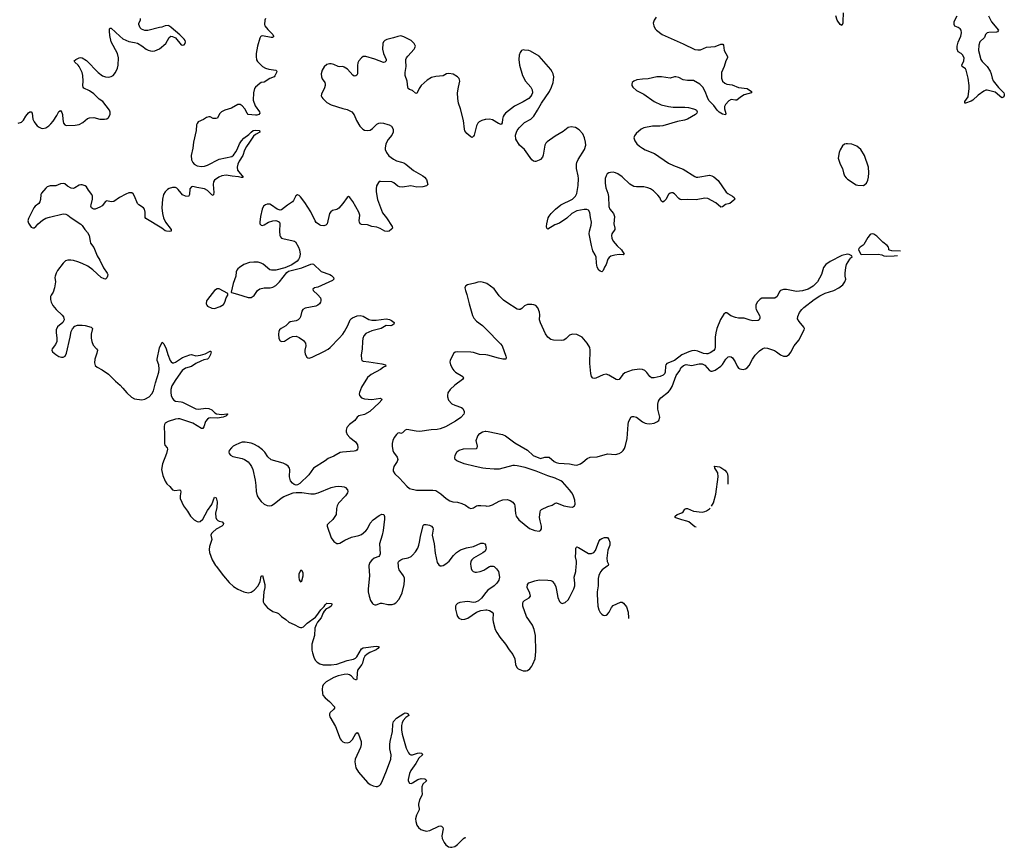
# Model space of a CAD drawing. Header units: inches. Extents: x 1835039 to 2027607, y 642849 to 774141.
# Tile 75 of 113: x 2003590 to 2017124, y 646136 to 657516. Entities that reach past the tile are written whole.
import ezdxf

# ---------------------------------------------------------------- set-up
doc = ezdxf.new("R2010")
doc.units = ezdxf.units.IN
doc.header["$MEASUREMENT"] = 0
for name, color, linetype in [('C0604', 7, 'Continuous'), ('C0605', 7, 'Continuous'), ('C0614', 7, 'Continuous'), ('C0615', 7, 'Continuous')]:
    doc.layers.add(name, color=color, linetype=linetype)

msp = doc.modelspace()

# ---------------------------------------------------------------- linework, layer by layer
at = {"layer": 'C0604', "color": 6}
for points, elevation in [([(2006291, 650000), (2006390, 649870), (2006470, 649778), (2006530, 649724), (2006590, 649685), (2006670, 649647), (2006730, 649635), (2006770, 649644), (2006813, 649670), (2006868, 649730), (2006896, 649790), (2006910, 649864), (2006930, 649875), (2006961, 649750), (2006960, 649710), (2006946, 649650), (2006937, 649530), (2006938, 649510), (2006950, 649485), (2006996, 649430), (2007022, 649410), (2007070, 649380), (2007130, 649360), (2007146, 649350), (2007190, 649311), (2007248, 649270), (2007292, 649232), (2007361, 649201), (2007430, 649163), (2007450, 649157), (2007470, 649159), (2007490, 649169), (2007544, 649216), (2007658, 649302), (2007677, 649323), (2007730, 649402), (2007775, 649445), (2007790, 649471), (2007810, 649493), (2007870, 649490), (2007882, 649482), (2007883, 649470), (2007870, 649450), (2007841, 649430), (2007805, 649415), (2007775, 649385), (2007760, 649360), (2007734, 649290), (2007683, 649230), (2007665, 649195), (2007647, 649150), (2007644, 649050), (2007608, 648930), (2007607, 648847), (2007613, 648810), (2007632, 648750), (2007651, 648711), (2007680, 648680), (2007717, 648657), (2007764, 648644), (2007870, 648643), (2007950, 648656), (2008090, 648704), (2008177, 648723), (2008204, 648736), (2008223, 648757), (2008290, 648866), (2008310, 648881), (2008490, 648900), (2008519, 648899), (2008532, 648892), (2008514, 648870), (2008490, 648853), (2008403, 648817), (2008366, 648794), (2008336, 648764), (2008318, 648730), (2008303, 648670), (2008294, 648650), (2008235, 648570), (2008227, 648530), (2008226, 648454), (2008219, 648441), (2008210, 648437), (2008190, 648447), (2008150, 648489), (2008126, 648506), (2008090, 648515), (2008050, 648513), (2007966, 648494), (2007910, 648473), (2007804, 648410), (2007762, 648370), (2007753, 648347), (2007748, 648310), (2007751, 648251), (2007759, 648230), (2007789, 648190), (2007850, 648139), (2007916, 648070), (2007916, 648050), (2007905, 648030), (2007860, 647990), (2007849, 647971), (2007849, 647950), (2007855, 647930), (2007930, 647797), (2007997, 647630), (2008009, 647609), (2008030, 647588), (2008056, 647576), (2008090, 647571), (2008130, 647584), (2008163, 647617), (2008210, 647701), (2008230, 647713), (2008249, 647690), (2008284, 647590), (2008286, 647550), (2008276, 647510), (2008203, 647350), (2008199, 647310), (2008209, 647230), (2008246, 647170), (2008370, 647026), (2008410, 646999), (2008450, 646982), (2008490, 646972), (2008510, 646974), (2008534, 646986), (2008550, 647000), (2008570, 647032), (2008633, 647187), (2008691, 647350), (2008695, 647410), (2008680, 647490), (2008677, 647550), (2008682, 647590), (2008715, 647730), (2008720, 647830), (2008730, 647864), (2008770, 647910), (2008870, 647976), (2008890, 647983), (2008910, 647980), (2008931, 647970), (2008940, 647950), (2008897, 647923), (2008861, 647879), (2008846, 647850), (2008839, 647810), (2008840, 647750), (2008847, 647690), (2008901, 647501), (2008936, 647436), (2008950, 647419), (2008967, 647410), (2008990, 647409), (2009057, 647430), (2009090, 647435), (2009117, 647430), (2009126, 647410), (2009079, 647361), (2009035, 647290), (2008966, 647194), (2008948, 647150), (2008938, 647110), (2008930, 647070), (2008931, 647050), (2008950, 647019), (2008970, 647012), (2008990, 647021), (2009063, 647070), (2009110, 647083), (2009158, 647078), (2009173, 647070), (2009184, 647050), (2009134, 647006), (2009119, 646970), (2009116, 646910), (2009121, 646870), (2009117, 646850), (2009085, 646790), (2009070, 646730), (2009071, 646710), (2009083, 646670), (2009081, 646650), (2009044, 646576), (2009032, 646530), (2009036, 646490), (2009050, 646441), (2009071, 646410), (2009103, 646383), (2009130, 646370), (2009179, 646359), (2009230, 646367), (2009350, 646426), (2009370, 646433), (2009390, 646428), (2009406, 646410), (2009411, 646390), (2009394, 646294), (2009399, 646259), (2009409, 646229), (2009423, 646203), (2009450, 646171), (2009485, 646145), (2009510, 646136), (2009530, 646137), (2009570, 646148), (2009610, 646174), (2009690, 646256), (2009710, 646269), (2009720, 646265)], 200), ([(2008391, 650000), (2008400, 649870), (2008381, 649690), (2008381, 649650), (2008393, 649590), (2008412, 649532), (2008438, 649490), (2008450, 649479), (2008470, 649470), (2008490, 649469), (2008550, 649491), (2008571, 649491), (2008650, 649474), (2008710, 649474), (2008737, 649483), (2008762, 649498), (2008808, 649550), (2008846, 649634), (2008877, 649750), (2008882, 649810), (2008878, 649838), (2008866, 649870), (2008807, 649950), (2008797, 649990), (2008796, 650000)], 300), ([(2009791, 650000), (2009797, 649970), (2009807, 649947), (2009824, 649930), (2009850, 649920), (2009870, 649920), (2009920, 649930), (2009972, 649948), (2010000, 649965)], 300), ([(2010000, 649638), (2009940, 649560), (2009896, 649524), (2009854, 649506), (2009830, 649502), (2009750, 649514), (2009710, 649513), (2009639, 649501), (2009607, 649490), (2009588, 649470), (2009582, 649450), (2009583, 649410), (2009597, 649337), (2009608, 649308), (2009628, 649288), (2009670, 649270), (2009710, 649275), (2009750, 649289), (2009870, 649368), (2009927, 649393), (2010000, 649401)], 300)]:
    msp.add_lwpolyline(points, dxfattribs=dict(at, elevation=elevation))
at = {"layer": 'C0604', "color": 6, "elevation": 300}
msp.add_lwpolyline([(2007470, 649942), (2007450, 649942), (2007428, 649890), (2007426, 649850), (2007430, 649814), (2007450, 649785), (2007470, 649798), (2007489, 649870), (2007486, 649910)], close=True, dxfattribs=at)
at = {"layer": 'C0605', "color": 6}
for points, elevation in [([(2003570, 656092), (2003613, 656107), (2003644, 656136), (2003674, 656190), (2003710, 656237), (2003730, 656251), (2003749, 656249), (2003761, 656230), (2003771, 656150), (2003788, 656110), (2003810, 656078), (2003830, 656054), (2003856, 656036), (2003884, 656024), (2003910, 656021), (2003950, 656031), (2003990, 656057), (2004017, 656083), (2004050, 656121), (2004103, 656197), (2004130, 656255), (2004150, 656269), (2004170, 656240), (2004179, 656210), (2004182, 656142), (2004193, 656093), (2004209, 656069), (2004230, 656063), (2004353, 656067), (2004410, 656076), (2004460, 656100), (2004524, 656155), (2004550, 656168), (2004609, 656169), (2004690, 656148), (2004754, 656146), (2004790, 656153), (2004810, 656171), (2004833, 656210), (2004834, 656246), (2004825, 656270), (2004731, 656390), (2004684, 656424), (2004610, 656497), (2004550, 656539), (2004470, 656573), (2004461, 656590), (2004458, 656610), (2004464, 656670), (2004458, 656750), (2004448, 656790), (2004410, 656870), (2004392, 656892), (2004348, 656930), (2004340, 656950), (2004360, 656970), (2004410, 656992), (2004430, 656996), (2004450, 656990), (2004510, 656953), (2004669, 656789), (2004730, 656745), (2004770, 656729), (2004810, 656725), (2004847, 656733), (2004876, 656750), (2004908, 656790), (2004933, 656850), (2004943, 656890), (2004948, 656990), (2004935, 657050), (2004847, 657210), (2004830, 657297), (2004823, 657357), (2004825, 657390), (2004830, 657398), (2004850, 657397), (2004968, 657288), (2005010, 657254), (2005050, 657232), (2005090, 657216), (2005170, 657204), (2005210, 657192), (2005270, 657156), (2005330, 657109), (2005356, 657096), (2005390, 657087), (2005416, 657084), (2005450, 657088), (2005510, 657117), (2005600, 657190), (2005644, 657270), (2005670, 657288), (2005690, 657286), (2005730, 657265), (2005810, 657170), (2005830, 657166), (2005850, 657170), (2005867, 657190), (2005870, 657210), (2005863, 657230), (2005850, 657248), (2005790, 657307), (2005674, 657410), (2005650, 657428), (2005630, 657435), (2005590, 657433), (2005546, 657414), (2005510, 657410), (2005350, 657368), (2005310, 657368), (2005264, 657384), (2005245, 657405), (2005228, 657450), (2005227, 657470), (2005249, 657510), (2005250, 657530)], 200), ([(2006970, 657533), (2006959, 657510), (2006955, 657450), (2006961, 657430), (2006999, 657379), (2007070, 657310), (2007081, 657290), (2007078, 657282), (2007067, 657273), (2007047, 657273), (2006930, 657292), (2006911, 657289), (2006900, 657280), (2006890, 657262), (2006860, 657150), (2006840, 657050), (2006840, 657010), (2006846, 656966), (2006860, 656940), (2006890, 656907), (2006930, 656873), (2006970, 656849), (2007015, 656835), (2007110, 656822), (2007124, 656810), (2007119, 656790), (2007098, 656743), (2007088, 656730), (2007030, 656707), (2006950, 656658), (2006910, 656650), (2006890, 656640), (2006832, 656590), (2006820, 656570), (2006804, 656510), (2006798, 656410), (2006825, 656330), (2006885, 656250), (2006893, 656230), (2006876, 656210), (2006850, 656202), (2006830, 656202), (2006730, 656214), (2006716, 656230), (2006684, 656290), (2006650, 656332), (2006621, 656350), (2006590, 656351), (2006501, 656299), (2006410, 656270), (2006365, 656250), (2006337, 656223), (2006310, 656163), (2006290, 656158), (2006250, 656159), (2006210, 656181), (2006190, 656182), (2006159, 656170), (2006117, 656143), (2006044, 656110), (2006029, 656090), (2006022, 656070), (2006015, 655990), (2005981, 655830), (2005970, 655750), (2005946, 655650), (2005954, 655590), (2005972, 655552), (2005989, 655530), (2006030, 655504), (2006090, 655496), (2006130, 655502), (2006170, 655517), (2006330, 655599), (2006505, 655635), (2006528, 655652), (2006561, 655699), (2006580, 655730), (2006610, 655811), (2006637, 655850), (2006670, 655885), (2006741, 655939), (2006771, 655970), (2006801, 655990), (2006830, 655996), (2006888, 655990), (2006890, 655970), (2006830, 655939), (2006805, 655915), (2006751, 655830), (2006706, 655774), (2006680, 655720), (2006658, 655650), (2006606, 655570), (2006587, 655530), (2006579, 655490), (2006585, 655445), (2006663, 655350), (2006655, 655345), (2006634, 655346), (2006596, 655356), (2006510, 655363), (2006430, 655378), (2006371, 655369), (2006326, 655350), (2006270, 655310), (2006254, 655286), (2006251, 655250), (2006259, 655141), (2006255, 655110), (2006250, 655100), (2006230, 655108), (2006170, 655168), (2006132, 655192), (2006027, 655207), (2005970, 655224), (2005950, 655219), (2005931, 655190), (2005926, 655110), (2005910, 655086), (2005870, 655089), (2005829, 655109), (2005809, 655129), (2005770, 655182), (2005750, 655200), (2005730, 655210), (2005690, 655208), (2005646, 655194), (2005620, 655180), (2005589, 655150), (2005565, 655110), (2005554, 655046), (2005546, 654930), (2005554, 654850), (2005566, 654790), (2005595, 654730), (2005674, 654630), (2005674, 654610), (2005656, 654604), (2005610, 654607), (2005590, 654614), (2005543, 654650), (2005322, 654782), (2005315, 654795), (2005317, 654870), (2005304, 654910), (2005290, 654930), (2005230, 654970), (2005210, 654990), (2005168, 655090), (2005150, 655120), (2005130, 655135), (2005110, 655137), (2005090, 655134), (2005050, 655117), (2004963, 655070), (2004884, 655016), (2004850, 655011), (2004790, 655027), (2004770, 655016), (2004722, 654958), (2004690, 654936), (2004630, 654910), (2004610, 654910), (2004590, 654918), (2004578, 654930), (2004570, 654950), (2004571, 654970), (2004590, 655050), (2004590, 655090), (2004583, 655110), (2004536, 655170), (2004510, 655218), (2004490, 655233), (2004450, 655246), (2004430, 655247), (2004410, 655241), (2004350, 655203), (2004330, 655196), (2004300, 655200), (2004248, 655228), (2004210, 655257), (2004190, 655264), (2004150, 655258), (2004087, 655233), (2004008, 655230), (2003970, 655217), (2003950, 655201), (2003889, 655130), (2003880, 655110), (2003878, 655042), (2003868, 655012), (2003852, 654990), (2003802, 654950), (2003784, 654930), (2003710, 654783), (2003702, 654750), (2003710, 654717), (2003750, 654665), (2003770, 654656), (2003790, 654656), (2003810, 654671), (2003845, 654710), (2003903, 654757), (2003950, 654785), (2003998, 654802), (2004190, 654844), (2004223, 654843), (2004250, 654830), (2004297, 654790), (2004430, 654704), (2004450, 654685), (2004484, 654630), (2004522, 654590), (2004544, 654550), (2004557, 654470), (2004565, 654445), (2004610, 654384), (2004657, 654270), (2004691, 654211), (2004742, 654102), (2004792, 654030), (2004801, 654010), (2004799, 653990), (2004790, 653965), (2004770, 653950), (2004750, 653952), (2004710, 653973), (2004598, 654078), (2004528, 654128), (2004450, 654165), (2004390, 654186), (2004330, 654203), (2004292, 654208), (2004250, 654210), (2004222, 654198), (2004190, 654167), (2004112, 654068), (2004090, 654030), (2004076, 653990), (2004074, 653970), (2004082, 653910), (2004071, 653831), (2004051, 653769), (2004023, 653730), (2004016, 653710), (2004016, 653670), (2004025, 653630), (2004045, 653585), (2004090, 653529), (2004175, 653455), (2004192, 653430), (2004201, 653390), (2004185, 653350), (2004109, 653291), (2004090, 653250), (2004090, 653210), (2004103, 653143), (2004101, 653090), (2004083, 653050), (2004035, 652990), (2004031, 652970), (2004041, 652950), (2004088, 652910), (2004130, 652885), (2004163, 652877), (2004190, 652875), (2004216, 652890), (2004233, 652930), (2004283, 653150), (2004296, 653230), (2004315, 653265), (2004350, 653300), (2004385, 653315), (2004450, 653315), (2004490, 653312), (2004573, 653290), (2004591, 653270), (2004574, 653190), (2004575, 653135), (2004583, 653090), (2004602, 653042), (2004648, 652990), (2004658, 652970), (2004653, 652930), (2004622, 652850), (2004619, 652799), (2004630, 652762), (2004656, 652736), (2004723, 652703), (2004810, 652642), (2004906, 652546), (2004970, 652492), (2005010, 652450), (2005063, 652383), (2005125, 652325), (2005170, 652301), (2005270, 652288), (2005310, 652297), (2005370, 652332), (2005408, 652372), (2005430, 652414), (2005457, 652523), (2005502, 652670), (2005509, 652710), (2005503, 652770), (2005480, 652830), (2005479, 652850), (2005510, 653002), (2005550, 653080), (2005570, 653058), (2005602, 652990), (2005628, 652910), (2005661, 652830), (2005672, 652812), (2005690, 652797), (2005710, 652798), (2005730, 652808), (2005830, 652869), (2005930, 652906), (2005950, 652910), (2006010, 652894), (2006077, 652903), (2006140, 652920), (2006210, 652959), (2006217, 652957), (2006221, 652950), (2006211, 652910), (2006190, 652868), (2006171, 652849), (2006121, 652839), (2006078, 652822), (2006012, 652788), (2005950, 652745), (2005870, 652726), (2005822, 652690), (2005735, 652570), (2005680, 652480), (2005666, 652430), (2005666, 652390), (2005672, 652350), (2005690, 652305), (2005710, 652282), (2005730, 652270), (2005810, 652262), (2005830, 652255), (2006010, 652167), (2006050, 652160), (2006150, 652173), (2006190, 652171), (2006230, 652152), (2006272, 652112), (2006296, 652096), (2006370, 652086), (2006436, 652096), (2006452, 652090), (2006437, 652083), (2006431, 652070), (2006387, 652050), (2006310, 652039), (2006210, 652043), (2006190, 652038), (2006170, 652024), (2006144, 651990), (2006122, 651918), (2006106, 651894), (2006090, 651893), (2005970, 651967), (2005790, 652027), (2005770, 652029), (2005730, 652023), (2005630, 651992), (2005591, 651969), (2005580, 651950), (2005576, 651924), (2005582, 651810), (2005579, 651690), (2005586, 651666), (2005616, 651630), (2005623, 651610), (2005609, 651550), (2005552, 651408), (2005541, 651330), (2005556, 651250), (2005589, 651169), (2005613, 651133), (2005655, 651095), (2005690, 651050), (2005724, 651044), (2005790, 651052), (2005801, 651041), (2005804, 651024), (2005797, 650970), (2005798, 650930), (2005842, 650830), (2005897, 650757), (2005937, 650690), (2005990, 650638), (2006030, 650615), (2006050, 650612), (2006070, 650617), (2006110, 650648), (2006170, 650765), (2006230, 650850), (2006270, 650949), (2006290, 650940), (2006305, 650885), (2006298, 650810), (2006283, 650730), (2006287, 650670), (2006296, 650650), (2006312, 650632), (2006330, 650622), (2006374, 650610), (2006394, 650590), (2006388, 650570), (2006369, 650550), (2006291, 650510), (2006243, 650470), (2006227, 650450), (2006219, 650430), (2006231, 650370), (2006201, 650270), (2006197, 650230), (2006200, 650190), (2006237, 650090), (2006283, 650010), (2006291, 650000)], 200), ([(2010000, 656144), (2009990, 656144), (2009943, 656130), (2009907, 656113), (2009887, 656093), (2009870, 656054), (2009838, 655930), (2009830, 655914), (2009810, 655898), (2009790, 655903), (2009737, 655950), (2009710, 655988), (2009703, 656010), (2009689, 656130), (2009650, 656290), (2009622, 656370), (2009611, 656430), (2009609, 656510), (2009621, 656590), (2009639, 656670), (2009638, 656690), (2009630, 656707), (2009607, 656730), (2009550, 656765), (2009490, 656777), (2009457, 656770), (2009410, 656744), (2009310, 656735), (2009250, 656719), (2009190, 656682), (2009109, 656611), (2009080, 656570), (2009050, 656502), (2009030, 656507), (2008990, 656544), (2008950, 656558), (2008931, 656571), (2008924, 656590), (2008915, 656670), (2008887, 656750), (2008888, 656790), (2008902, 656870), (2008896, 656950), (2008899, 656970), (2008907, 656993), (2008924, 657016), (2009012, 657110), (2009024, 657130), (2009029, 657150), (2009014, 657190), (2008992, 657212), (2008970, 657230), (2008870, 657282), (2008830, 657293), (2008790, 657286), (2008730, 657265), (2008636, 657244), (2008610, 657230), (2008591, 657210), (2008583, 657190), (2008578, 657110), (2008591, 657050), (2008626, 656970), (2008627, 656950), (2008610, 656930), (2008590, 656929), (2008470, 656973), (2008350, 657009), (2008311, 657009), (2008288, 656992), (2008252, 656948), (2008239, 656921), (2008233, 656887), (2008236, 656810), (2008233, 656770), (2008226, 656754), (2008210, 656742), (2008190, 656740), (2008170, 656753), (2008095, 656835), (2008050, 656865), (2008030, 656870), (2007990, 656867), (2007970, 656870), (2007910, 656900), (2007870, 656910), (2007850, 656910), (2007810, 656898), (2007774, 656866), (2007750, 656822), (2007736, 656770), (2007738, 656730), (2007750, 656703), (2007784, 656650), (2007790, 656630), (2007790, 656610), (2007782, 656578), (2007738, 656490), (2007736, 656470), (2007742, 656450), (2007755, 656430), (2007810, 656379), (2007870, 656343), (2008030, 656294), (2008090, 656281), (2008155, 656250), (2008190, 656208), (2008221, 656130), (2008266, 656050), (2008306, 656010), (2008330, 655996), (2008370, 655990), (2008410, 655998), (2008441, 656019), (2008501, 656079), (2008528, 656092), (2008550, 656096), (2008590, 656092), (2008650, 656076), (2008670, 656069), (2008700, 656050), (2008725, 656010), (2008725, 655970), (2008705, 655930), (2008653, 655867), (2008623, 655810), (2008612, 655750), (2008615, 655730), (2008631, 655690), (2008666, 655646), (2008730, 655596), (2008770, 655575), (2008838, 655558), (2008870, 655546), (2008897, 655530), (2009003, 655443), (2009130, 655369), (2009154, 655350), (2009180, 655320), (2009201, 655250), (2009182, 655230), (2009130, 655219), (2009050, 655211), (2008969, 655229), (2008850, 655212), (2008810, 655219), (2008790, 655228), (2008734, 655274), (2008707, 655287), (2008550, 655293), (2008531, 655289), (2008521, 655279), (2008496, 655230), (2008489, 655190), (2008492, 655150), (2008510, 655044), (2008578, 654858), (2008631, 654790), (2008710, 654670), (2008713, 654650), (2008703, 654637), (2008671, 654610), (2008650, 654602), (2008610, 654606), (2008543, 654643), (2008501, 654661), (2008430, 654671), (2008370, 654696), (2008290, 654698), (2008270, 654707), (2008259, 654730), (2008256, 654750), (2008264, 654830), (2008252, 654870), (2008170, 655018), (2008130, 655072), (2008110, 655084), (2008090, 655073), (2008033, 654987), (2007978, 654922), (2007950, 654906), (2007890, 654893), (2007865, 654875), (2007849, 654851), (2007817, 654710), (2007797, 654690), (2007770, 654682), (2007730, 654686), (2007710, 654693), (2007667, 654727), (2007650, 654750), (2007590, 654874), (2007510, 655001), (2007450, 655081), (2007430, 655099), (2007410, 655108), (2007384, 655096), (2007355, 655030), (2007338, 655010), (2007270, 654965), (2007190, 654903), (2007170, 654898), (2007130, 654910), (2007050, 654967), (2007030, 654977), (2006990, 654978), (2006967, 654970), (2006942, 654950), (2006923, 654910), (2006901, 654810), (2006890, 654730), (2006893, 654710), (2006909, 654689), (2006930, 654687), (2006950, 654694), (2007010, 654730), (2007070, 654749), (2007110, 654753), (2007150, 654741), (2007161, 654730), (2007166, 654710), (2007162, 654610), (2007167, 654550), (2007175, 654530), (2007190, 654514), (2007206, 654506), (2007350, 654477), (2007370, 654470), (2007380, 654460), (2007421, 654390), (2007436, 654350), (2007444, 654290), (2007436, 654244), (2007422, 654218), (2007404, 654196), (2007330, 654143), (2007237, 654103), (2007110, 654071), (2007050, 654070), (2007030, 654077), (2006935, 654155), (2006910, 654170), (2006870, 654180), (2006810, 654182), (2006750, 654176), (2006670, 654148), (2006610, 654110), (2006589, 654090), (2006575, 654070), (2006568, 654050), (2006561, 653990), (2006524, 653890), (2006496, 653770), (2006504, 653764), (2006584, 653744), (2006730, 653695), (2006770, 653697), (2006815, 653725), (2006857, 653790), (2006890, 653817), (2006950, 653831), (2007031, 653829), (2007070, 653840), (2007110, 653862), (2007163, 653910), (2007261, 654039), (2007283, 654057), (2007470, 654104), (2007590, 654156), (2007610, 654159), (2007630, 654154), (2007735, 654055), (2007854, 654010), (2007877, 653997), (2007903, 653970), (2007909, 653950), (2007892, 653930), (2007690, 653839), (2007644, 653830), (2007621, 653810), (2007625, 653790), (2007690, 653734), (2007726, 653690), (2007732, 653670), (2007732, 653650), (2007726, 653630), (2007713, 653610), (2007690, 653590), (2007663, 653577), (2007513, 653547), (2007481, 653530), (2007468, 653510), (2007450, 653430), (2007439, 653410), (2007420, 653390), (2007390, 653373), (2007310, 653360), (2007290, 653346), (2007250, 653307), (2007184, 653270), (2007162, 653250), (2007152, 653227), (2007147, 653190), (2007154, 653130), (2007170, 653102), (2007190, 653089), (2007230, 653097), (2007297, 653143), (2007339, 653161), (2007390, 653162), (2007430, 653145), (2007490, 653103), (2007518, 653070), (2007525, 653030), (2007512, 652970), (2007510, 652950), (2007516, 652916), (2007536, 652876), (2007550, 652865), (2007570, 652863), (2007610, 652875), (2007770, 652953), (2007830, 652986), (2007858, 653010), (2007983, 653137), (2008030, 653193), (2008056, 653230), (2008101, 653310), (2008132, 653388), (2008150, 653409), (2008164, 653416), (2008230, 653442), (2008270, 653448), (2008310, 653439), (2008390, 653393), (2008430, 653384), (2008490, 653383), (2008630, 653401), (2008674, 653394), (2008701, 653381), (2008739, 653350), (2008732, 653330), (2008707, 653313), (2008690, 653308), (2008630, 653309), (2008560, 653270), (2008430, 653236), (2008350, 653201), (2008323, 653170), (2008309, 653130), (2008302, 653090), (2008296, 652990), (2008284, 652904), (2008287, 652847), (2008294, 652830), (2008310, 652820), (2008390, 652812), (2008570, 652783), (2008618, 652770), (2008625, 652750), (2008590, 652736), (2008550, 652708), (2008423, 652637), (2008370, 652596), (2008290, 652461), (2008263, 652390), (2008258, 652370), (2008261, 652350), (2008290, 652318), (2008330, 652301), (2008433, 652293), (2008551, 652311), (2008564, 652304), (2008567, 652290), (2008532, 652248), (2008405, 652130), (2008330, 652086), (2008250, 652067), (2008231, 652050), (2008195, 652005), (2008123, 651950), (2008089, 651910), (2008079, 651870), (2008079, 651850), (2008093, 651810), (2008128, 651770), (2008208, 651710), (2008232, 651672), (2008237, 651630), (2008232, 651610), (2008223, 651597), (2008212, 651588), (2008190, 651583), (2008029, 651571), (2007995, 651565), (2007910, 651513), (2007830, 651484), (2007789, 651450), (2007630, 651351), (2007563, 651257), (2007440, 651140), (2007410, 651118), (2007390, 651115), (2007364, 651124), (2007341, 651141), (2007315, 651175), (2007300, 651230), (2007304, 651330), (2007300, 651350), (2007279, 651379), (2007250, 651401), (2007210, 651419), (2007045, 651465), (2007003, 651503), (2006959, 651570), (2006930, 651603), (2006870, 651645), (2006810, 651679), (2006770, 651692), (2006690, 651708), (2006650, 651705), (2006610, 651695), (2006550, 651667), (2006523, 651650), (2006503, 651630), (2006469, 651590), (2006464, 651570), (2006471, 651550), (2006488, 651528), (2006519, 651510), (2006650, 651483), (2006680, 651470), (2006730, 651435), (2006759, 651399), (2006778, 651370), (2006793, 651330), (2006825, 651185), (2006836, 651110), (2006839, 651030), (2006855, 650970), (2006878, 650930), (2006910, 650889), (2006950, 650854), (2006990, 650834), (2007030, 650830), (2007050, 650836), (2007090, 650861), (2007184, 650936), (2007221, 650959), (2007350, 651012), (2007390, 651016), (2007470, 651013), (2007590, 650997), (2007642, 650998), (2007692, 651008), (2007870, 651082), (2007930, 651099), (2007970, 651102), (2008019, 651099), (2008050, 651093), (2008070, 651082), (2008095, 651050), (2008099, 651030), (2008096, 651010), (2008071, 650970), (2007973, 650867), (2007955, 650830), (2007946, 650794), (2007942, 650710), (2007895, 650645), (2007835, 650590), (2007819, 650570), (2007816, 650550), (2007870, 650390), (2007910, 650343), (2007950, 650315), (2007970, 650314), (2007990, 650320), (2008059, 650361), (2008150, 650400), (2008250, 650422), (2008290, 650439), (2008350, 650487), (2008370, 650517), (2008407, 650593), (2008450, 650638), (2008530, 650699), (2008570, 650715), (2008590, 650714), (2008596, 650710), (2008606, 650686), (2008606, 650646), (2008586, 650490), (2008574, 650430), (2008537, 650310), (2008545, 650170), (2008538, 650150), (2008525, 650135), (2008465, 650110), (2008430, 650084), (2008403, 650050), (2008391, 650010), (2008391, 650000)], 300), ([(2010000, 653893), (2009964, 653904), (2009930, 653910), (2009890, 653908), (2009848, 653892), (2009746, 653870), (2009723, 653857), (2009716, 653850), (2009710, 653830), (2009718, 653790), (2009736, 653736), (2009767, 653607), (2009814, 653450), (2009832, 653412), (2009868, 653370), (2009950, 653310), (2009990, 653274), (2010000, 653264)], 400), ([(2010000, 652906), (2009910, 652913), (2009830, 652939), (2009790, 652946), (2009610, 652950), (2009578, 652942), (2009560, 652930), (2009533, 652890), (2009506, 652830), (2009502, 652810), (2009514, 652770), (2009544, 652710), (2009560, 652690), (2009583, 652670), (2009683, 652610), (2009691, 652590), (2009679, 652570), (2009571, 652490), (2009507, 652430), (2009477, 652383), (2009469, 652350), (2009469, 652330), (2009486, 652286), (2009530, 652236), (2009570, 652215), (2009663, 652183), (2009681, 652170), (2009698, 652130), (2009699, 652110), (2009694, 652090), (2009653, 652047), (2009583, 651997), (2009444, 651916), (2009370, 651888), (2009330, 651879), (2009245, 651875), (2009090, 651855), (2009038, 651858), (2008910, 651880), (2008890, 651872), (2008850, 651835), (2008830, 651828), (2008810, 651833), (2008790, 651830), (2008770, 651813), (2008738, 651770), (2008718, 651730), (2008709, 651690), (2008710, 651650), (2008719, 651590), (2008728, 651570), (2008779, 651499), (2008788, 651470), (2008779, 651441), (2008734, 651370), (2008724, 651330), (2008726, 651310), (2008749, 651270), (2008810, 651212), (2008910, 651100), (2008950, 651071), (2009046, 651046), (2009270, 651049), (2009310, 651042), (2009378, 650998), (2009453, 650933), (2009502, 650902), (2009546, 650886), (2009610, 650880), (2009670, 650864), (2009719, 650839), (2009770, 650802), (2009790, 650796), (2009830, 650803), (2009870, 650830), (2009890, 650835), (2009930, 650837), (2010000, 650830)], 400), ([(2010000, 651346), (2009955, 651350), (2009849, 651370), (2009698, 651410), (2009599, 651450), (2009577, 651470), (2009573, 651490), (2009577, 651530), (2009603, 651577), (2009630, 651598), (2009690, 651615), (2009870, 651619), (2009879, 651630), (2009882, 651650), (2009867, 651730), (2009888, 651792), (2009913, 651827), (2009950, 651848), (2009990, 651856), (2010000, 651856)], 400), ([(2008796, 650000), (2008792, 650050), (2008801, 650070), (2008830, 650090), (2008859, 650101), (2008930, 650117), (2008970, 650137), (2008990, 650153), (2009030, 650199), (2009061, 650250), (2009077, 650290), (2009088, 650332), (2009098, 650410), (2009130, 650541), (2009138, 650562), (2009150, 650576), (2009177, 650577), (2009225, 650565), (2009251, 650551), (2009271, 650530), (2009276, 650510), (2009260, 650430), (2009287, 650310), (2009300, 650180), (2009330, 650052), (2009350, 650021), (2009370, 650008), (2009390, 650007), (2009410, 650013), (2009450, 650035), (2009492, 650070), (2009555, 650150), (2009594, 650190), (2009650, 650226), (2009730, 650255), (2009830, 650270), (2009930, 650320), (2009960, 650320), (2009982, 650310), (2009993, 650293), (2010000, 650262)], 300), ([(2010000, 650231), (2010000, 650230), (2009989, 650210), (2009957, 650183), (2009828, 650112), (2009803, 650090), (2009792, 650070), (2009786, 650030), (2009791, 650000)], 300)]:
    msp.add_lwpolyline(points, dxfattribs=dict(at, elevation=elevation))
at = {"layer": 'C0605', "color": 6, "elevation": 300}
msp.add_lwpolyline([(2006330, 653816), (2006305, 653815), (2006270, 653791), (2006170, 653670), (2006160, 653650), (2006155, 653610), (2006161, 653590), (2006170, 653579), (2006230, 653547), (2006270, 653546), (2006348, 653570), (2006390, 653599), (2006410, 653630), (2006429, 653691), (2006450, 653730), (2006452, 653752)], close=True, dxfattribs=at)
at = {"layer": 'C0614', "color": 6, "elevation": 300}
for points in [[(2010000, 649401), (2010010, 649402), (2010050, 649392), (2010087, 649370), (2010100, 649350), (2010093, 649270), (2010097, 649237), (2010128, 649130), (2010147, 649090), (2010190, 649026), (2010268, 648930), (2010320, 648850), (2010370, 648789), (2010398, 648730), (2010406, 648650), (2010423, 648610), (2010444, 648590), (2010510, 648563), (2010550, 648561), (2010572, 648568), (2010601, 648590), (2010630, 648627), (2010645, 648655), (2010674, 648730), (2010687, 648830), (2010680, 649050), (2010664, 649130), (2010639, 649190), (2010557, 649310), (2010506, 649454), (2010505, 649490), (2010513, 649510), (2010531, 649530), (2010595, 649565), (2010610, 649590), (2010601, 649630), (2010566, 649710), (2010570, 649752), (2010590, 649774), (2010670, 649800), (2010730, 649814), (2010852, 649808), (2010890, 649803), (2010910, 649795), (2010940, 649760), (2010958, 649718), (2010971, 649670), (2010987, 649570), (2011010, 649517), (2011030, 649496), (2011049, 649489), (2011090, 649504), (2011130, 649538), (2011150, 649570), (2011208, 649690), (2011219, 649730), (2011220, 649770), (2011212, 649850), (2011233, 649930), (2011241, 650000)], [(2010097, 650000), (2010110, 649995), (2010146, 649966), (2010171, 649930), (2010184, 649850), (2010178, 649810), (2010150, 649770), (2010110, 649730), (2010025, 649670), (2010000, 649638)], [(2010000, 649965), (2010050, 649995), (2010064, 650000)], [(2011664, 650000), (2011595, 649950), (2011574, 649926), (2011550, 649875), (2011541, 649830), (2011542, 649730), (2011528, 649650), (2011527, 649610), (2011537, 649450), (2011550, 649401), (2011570, 649365), (2011590, 649342), (2011610, 649327), (2011630, 649322), (2011650, 649328), (2011670, 649344), (2011692, 649370), (2011725, 649435), (2011750, 649460), (2011850, 649507), (2011870, 649509), (2011890, 649494), (2011930, 649441), (2011955, 649370), (2011959, 649290), (2011957, 649284)]]:
    msp.add_lwpolyline(points, dxfattribs=at)
at = {"layer": 'C0615', "color": 6}
for points, elevation in [([(2012340, 657550), (2012310, 657510), (2012299, 657470), (2012305, 657430), (2012326, 657390), (2012343, 657370), (2012422, 657310), (2012710, 657186), (2012870, 657108), (2012910, 657101), (2012950, 657102), (2013030, 657139), (2013149, 657149), (2013230, 657178), (2013250, 657181), (2013257, 657177), (2013265, 657165), (2013274, 657094), (2013321, 657010), (2013321, 656990), (2013298, 656950), (2013274, 656870), (2013236, 656790), (2013235, 656710), (2013250, 656671), (2013282, 656642), (2013310, 656630), (2013382, 656622), (2013470, 656585), (2013590, 656569), (2013649, 656530), (2013648, 656510), (2013550, 656483), (2013500, 656450), (2013450, 656409), (2013430, 656408), (2013370, 656420), (2013338, 656402), (2013292, 656350), (2013279, 656321), (2013278, 656290), (2013295, 656225), (2013290, 656207), (2013250, 656217), (2013205, 656245), (2013176, 656270), (2013130, 656336), (2013063, 656403), (2013044, 656444), (2013013, 656530), (2012979, 656590), (2012941, 656630), (2012850, 656681), (2012770, 656681), (2012711, 656691), (2012650, 656722), (2012610, 656731), (2012590, 656730), (2012530, 656713), (2012413, 656730), (2012350, 656730), (2012230, 656703), (2012150, 656700), (2012073, 656687), (2012033, 656670), (2012010, 656650), (2012003, 656630), (2012005, 656610), (2012018, 656590), (2012070, 656544), (2012170, 656490), (2012310, 656392), (2012410, 656347), (2012510, 656320), (2012573, 656313), (2012735, 656315), (2012783, 656310), (2012851, 656291), (2012879, 656279), (2012894, 656270), (2012902, 656250), (2012898, 656230), (2012879, 656210), (2012770, 656150), (2012730, 656135), (2012630, 656116), (2012430, 656054), (2012390, 656050), (2012290, 656051), (2012170, 656030), (2012135, 656010), (2012064, 655950), (2012040, 655920), (2012032, 655890), (2012047, 655850), (2012075, 655810), (2012110, 655775), (2012150, 655747), (2012190, 655725), (2012314, 655674), (2012510, 655542), (2012577, 655510), (2012710, 655459), (2012870, 655358), (2012890, 655352), (2012912, 655352), (2013070, 655378), (2013106, 655370), (2013130, 655357), (2013190, 655304), (2013303, 655143), (2013324, 655124), (2013390, 655090), (2013412, 655070), (2013420, 655050), (2013408, 655032), (2013350, 654990), (2013290, 654976), (2013250, 654941), (2013230, 654936), (2013159, 654999), (2013050, 655059), (2013010, 655060), (2012890, 655038), (2012770, 655043), (2012690, 655037), (2012670, 655042), (2012650, 655055), (2012590, 655123), (2012570, 655135), (2012550, 655137), (2012530, 655131), (2012510, 655114), (2012470, 655044), (2012450, 655019), (2012430, 655007), (2012410, 655023), (2012388, 655070), (2012363, 655103), (2012302, 655162), (2012260, 655190), (2012224, 655204), (2012170, 655216), (2012070, 655216), (2012030, 655224), (2011976, 655256), (2011870, 655354), (2011810, 655397), (2011781, 655410), (2011750, 655417), (2011710, 655415), (2011690, 655410), (2011666, 655394), (2011650, 655370), (2011640, 655330), (2011638, 655270), (2011645, 655205), (2011673, 655130), (2011684, 655084), (2011688, 654948), (2011704, 654910), (2011751, 654850), (2011766, 654810), (2011756, 654710), (2011773, 654650), (2011771, 654630), (2011731, 654570), (2011726, 654550), (2011728, 654510), (2011749, 654469), (2011805, 654405), (2011861, 654350), (2011901, 654290), (2011890, 654281), (2011830, 654287), (2011770, 654279), (2011717, 654263), (2011693, 654247), (2011675, 654225), (2011651, 654149), (2011628, 654112), (2011610, 654065), (2011590, 654050), (2011570, 654056), (2011550, 654073), (2011530, 654114), (2011518, 654170), (2011514, 654250), (2011502, 654282), (2011470, 654338), (2011448, 654410), (2011420, 654570), (2011423, 654610), (2011447, 654690), (2011450, 654730), (2011435, 654795), (2011426, 654866), (2011410, 654897), (2011387, 654907), (2011350, 654908), (2011250, 654887), (2011180, 654850), (2011110, 654786), (2011010, 654717), (2010947, 654693), (2010850, 654634), (2010837, 654650), (2010833, 654670), (2010834, 654710), (2010855, 654790), (2010870, 654816), (2010898, 654850), (2010956, 654910), (2011029, 654971), (2011191, 655050), (2011231, 655089), (2011250, 655124), (2011266, 655234), (2011270, 655330), (2011266, 655370), (2011244, 655470), (2011242, 655530), (2011247, 655553), (2011266, 655594), (2011355, 655730), (2011370, 655790), (2011368, 655830), (2011355, 655890), (2011330, 655947), (2011281, 656001), (2011230, 656035), (2011170, 656043), (2011130, 656032), (2011061, 655979), (2010950, 655915), (2010842, 655838), (2010824, 655816), (2010810, 655790), (2010786, 655654), (2010775, 655625), (2010750, 655594), (2010730, 655582), (2010687, 655567), (2010670, 655566), (2010651, 655571), (2010630, 655587), (2010529, 655729), (2010461, 655790), (2010411, 655871), (2010407, 655930), (2010417, 655970), (2010430, 655994), (2010457, 656030), (2010530, 656104), (2010614, 656150), (2010658, 656190), (2010710, 656270), (2010762, 656370), (2010872, 656530), (2010902, 656590), (2010922, 656650), (2010929, 656690), (2010931, 656730), (2010922, 656770), (2010910, 656799), (2010890, 656830), (2010730, 657013), (2010610, 657082), (2010590, 657090), (2010530, 657098), (2010510, 657099), (2010489, 657091), (2010470, 657066), (2010458, 657030), (2010453, 656970), (2010462, 656890), (2010503, 656750), (2010545, 656670), (2010617, 656590), (2010636, 656550), (2010637, 656510), (2010632, 656488), (2010617, 656463), (2010587, 656433), (2010510, 656384), (2010390, 656327), (2010270, 656229), (2010250, 656208), (2010236, 656184), (2010227, 656150), (2010224, 656096), (2010210, 656076), (2010170, 656090), (2010090, 656137), (2010050, 656147), (2010000, 656144)], 300), ([(2014911, 657610), (2014907, 657490), (2014904, 657470), (2014890, 657438), (2014870, 657450), (2014829, 657509), (2014810, 657567)], 300), ([(2016909, 657570), (2016947, 657487), (2017046, 657370), (2017033, 657350), (2017016, 657344), (2016910, 657338), (2016890, 657333), (2016877, 657323), (2016867, 657310), (2016851, 657269), (2016787, 657210), (2016774, 657166), (2016770, 657090), (2016803, 656970), (2016821, 656941), (2016888, 656870), (2016931, 656810), (2016946, 656770), (2016957, 656710), (2016973, 656673), (2017045, 656585), (2017119, 656510), (2017124, 656490), (2017122, 656470), (2017110, 656449), (2017090, 656439), (2017000, 656520), (2016890, 656548), (2016870, 656546), (2016845, 656535), (2016763, 656477), (2016690, 656408), (2016670, 656394), (2016590, 656367), (2016582, 656370), (2016584, 656390), (2016627, 656453), (2016641, 656570), (2016641, 656610), (2016627, 656713), (2016602, 656822), (2016590, 656838), (2016543, 656870), (2016541, 656890), (2016568, 656950), (2016571, 656990), (2016550, 657031), (2016530, 657049), (2016490, 657073), (2016476, 657110), (2016477, 657150), (2016490, 657207), (2016526, 657290), (2016534, 657334), (2016530, 657370), (2016518, 657390), (2016490, 657410), (2016446, 657426), (2016434, 657450), (2016436, 657490), (2016477, 657570)], 300), ([(2015310, 654573), (2015290, 654569), (2015279, 654561), (2015250, 654521), (2015195, 654425), (2015186, 654414), (2015145, 654390), (2015125, 654370), (2015119, 654350), (2015154, 654294), (2015168, 654288), (2015390, 654291), (2015441, 654281), (2015470, 654271), (2015510, 654266), (2015610, 654268), (2015655, 654275)], 400), ([(2015698, 654333), (2015577, 654337), (2015545, 654345), (2015538, 654350), (2015539, 654370), (2015533, 654390), (2015513, 654410), (2015455, 654455), (2015370, 654540), (2015330, 654567), (2015310, 654573)], 400), ([(2010000, 651856), (2010030, 651854), (2010225, 651810), (2010270, 651792), (2010398, 651698), (2010570, 651599), (2010650, 651525), (2010750, 651482), (2010810, 651500), (2010870, 651500), (2010939, 651439), (2010966, 651426), (2010999, 651419), (2011148, 651408), (2011210, 651393), (2011250, 651392), (2011301, 651410), (2011330, 651430), (2011390, 651484), (2011430, 651502), (2011530, 651503), (2011670, 651547), (2011782, 651538), (2011830, 651550), (2011864, 651570), (2011884, 651590), (2011902, 651618), (2011919, 651661), (2011942, 651758), (2011952, 651950), (2011960, 651980), (2011992, 652050), (2012010, 652060), (2012030, 652062), (2012070, 652052), (2012150, 651985), (2012190, 651967), (2012210, 651962), (2012250, 651961), (2012311, 651969), (2012350, 651985), (2012374, 652006), (2012388, 652050), (2012362, 652162), (2012363, 652230), (2012373, 652270), (2012386, 652294), (2012405, 652315), (2012510, 652400), (2012533, 652427), (2012557, 652470), (2012616, 652624), (2012666, 652690), (2012678, 652730), (2012717, 652763), (2012750, 652774), (2012823, 652763), (2012930, 652786), (2012970, 652785), (2013010, 652767), (2013070, 652693), (2013090, 652681), (2013110, 652681), (2013150, 652695), (2013230, 652751), (2013250, 652774), (2013297, 652850), (2013330, 652880), (2013350, 652886), (2013370, 652882), (2013386, 652866), (2013425, 652810), (2013451, 652751), (2013470, 652726), (2013490, 652713), (2013535, 652705), (2013566, 652714), (2013590, 652730), (2013617, 652763), (2013662, 652850), (2013699, 652901), (2013759, 652961), (2013805, 652995), (2013830, 653006), (2013870, 653001), (2013965, 652965), (2013991, 652951), (2014050, 652906), (2014090, 652889), (2014130, 652889), (2014167, 652910), (2014190, 652942), (2014237, 653030), (2014299, 653110), (2014375, 653250), (2014376, 653270), (2014367, 653290), (2014304, 653364), (2014284, 653404), (2014286, 653434), (2014311, 653490), (2014341, 653530), (2014370, 653558), (2014510, 653667), (2014590, 653721), (2014664, 653756), (2014781, 653790), (2014852, 653830), (2014904, 653870), (2014934, 653910), (2014945, 653950), (2014939, 653990), (2014939, 654030), (2014945, 654110), (2014954, 654150), (2014999, 654221), (2015017, 654243), (2015033, 654250), (2015029, 654269), (2014990, 654289), (2014970, 654293), (2014890, 654274), (2014731, 654190), (2014670, 654150), (2014637, 654110), (2014610, 654010), (2014555, 653910), (2014495, 653850), (2014430, 653810), (2014350, 653788), (2014270, 653780), (2014130, 653807), (2014090, 653806), (2014050, 653791), (2014039, 653781), (2014030, 653770), (2014000, 653710), (2013971, 653689), (2013950, 653685), (2013812, 653688), (2013790, 653685), (2013767, 653673), (2013727, 653630), (2013709, 653590), (2013709, 653550), (2013715, 653530), (2013761, 653450), (2013765, 653430), (2013762, 653410), (2013753, 653390), (2013739, 653381), (2013670, 653376), (2013630, 653384), (2013550, 653414), (2013470, 653413), (2013430, 653419), (2013366, 653446), (2013310, 653484), (2013290, 653485), (2013270, 653467), (2013225, 653395), (2013172, 653270), (2013158, 653210), (2013151, 653150), (2013152, 653010), (2013145, 652990), (2013130, 652969), (2013083, 652937), (2013050, 652923), (2013030, 652920), (2012990, 652926), (2012910, 652960), (2012870, 652965), (2012830, 652963), (2012790, 652951), (2012690, 652908), (2012592, 652828), (2012485, 652790), (2012472, 652770), (2012466, 652750), (2012462, 652670), (2012453, 652647), (2012437, 652630), (2012392, 652610), (2012310, 652590), (2012273, 652593), (2012250, 652608), (2012210, 652666), (2012185, 652690), (2012150, 652707), (2012110, 652710), (2012010, 652695), (2011910, 652659), (2011882, 652638), (2011830, 652570), (2011810, 652565), (2011790, 652570), (2011690, 652626), (2011650, 652640), (2011610, 652633), (2011510, 652586), (2011490, 652582), (2011470, 652585), (2011449, 652609), (2011439, 652650), (2011429, 652790), (2011432, 652970), (2011427, 653010), (2011390, 653070), (2011323, 653150), (2011250, 653187), (2011190, 653193), (2011150, 653178), (2011101, 653130), (2011070, 653110), (2011035, 653105), (2010930, 653108), (2010890, 653117), (2010850, 653150), (2010818, 653198), (2010747, 653347), (2010736, 653390), (2010738, 653458), (2010734, 653494), (2010712, 653552), (2010684, 653584), (2010657, 653597), (2010630, 653601), (2010570, 653598), (2010530, 653580), (2010494, 653546), (2010470, 653532), (2010450, 653530), (2010430, 653535), (2010286, 653626), (2010241, 653661), (2010181, 653721), (2010110, 653815), (2010010, 653890), (2010000, 653893)], 400), ([(2010000, 653264), (2010201, 653061), (2010220, 653030), (2010272, 652890), (2010277, 652870), (2010272, 652850), (2010232, 652848), (2010170, 652860), (2010024, 652904), (2010000, 652906)], 400), ([(2010000, 650830), (2010011, 650829), (2010050, 650832), (2010090, 650847), (2010183, 650897), (2010230, 650914), (2010290, 650917), (2010330, 650906), (2010370, 650883), (2010392, 650852), (2010398, 650830), (2010404, 650724), (2010416, 650690), (2010450, 650641), (2010600, 650520), (2010670, 650491), (2010730, 650485), (2010750, 650494), (2010763, 650517), (2010762, 650550), (2010743, 650623), (2010737, 650670), (2010744, 650750), (2010751, 650769), (2010761, 650779), (2010850, 650820), (2010910, 650839), (2010950, 650866), (2010970, 650873), (2011070, 650833), (2011150, 650816), (2011190, 650815), (2011216, 650830), (2011225, 650855), (2011223, 650910), (2011197, 650977), (2011179, 651010), (2011150, 651050), (2011050, 651161), (2011030, 651177), (2010950, 651211), (2010850, 651245), (2010690, 651310), (2010537, 651357), (2010430, 651380), (2010390, 651386), (2010370, 651384), (2010183, 651337), (2010110, 651335), (2010000, 651346)], 400), ([(2013100, 650826), (2013126, 650874), (2013159, 650990), (2013191, 651230), (2013185, 651285), (2013164, 651324), (2013145, 651350), (2013144, 651364), (2013137, 651370), (2013144, 651376), (2013210, 651368), (2013230, 651360), (2013282, 651322), (2013309, 651290), (2013319, 651270), (2013326, 651230), (2013325, 651130)], 300), ([(2012887, 650539), (2012870, 650544), (2012790, 650610), (2012762, 650622), (2012690, 650637), (2012610, 650665), (2012598, 650670), (2012599, 650690), (2012627, 650713), (2012690, 650737), (2012712, 650750), (2012735, 650785), (2012750, 650797), (2012770, 650795), (2012850, 650758), (2012970, 650744), (2013007, 650753), (2013030, 650764), (2013070, 650790), (2013079, 650799)], 300), ([(2011241, 650000), (2011245, 650030), (2011242, 650070), (2011228, 650130), (2011236, 650190), (2011234, 650246), (2011241, 650260), (2011250, 650267), (2011270, 650258), (2011410, 650178), (2011450, 650176), (2011482, 650190), (2011505, 650215), (2011550, 650343), (2011570, 650369), (2011590, 650384), (2011630, 650397), (2011670, 650394), (2011690, 650370), (2011702, 650330), (2011700, 650290), (2011676, 650224), (2011661, 650110), (2011666, 650066), (2011685, 650030), (2011678, 650010), (2011664, 650000)], 300), ([(2010000, 650262), (2010003, 650250), (2010000, 650231)], 300), ([(2010064, 650000), (2010070, 650002), (2010090, 650003), (2010097, 650000)], 300)]:
    msp.add_lwpolyline(points, dxfattribs=dict(at, elevation=elevation))
at = {"layer": 'C0615', "color": 6, "elevation": 400}
msp.add_lwpolyline([(2014970, 655809), (2014950, 655809), (2014930, 655803), (2014901, 655779), (2014870, 655724), (2014856, 655690), (2014842, 655610), (2014870, 655531), (2014900, 655470), (2014915, 655410), (2014930, 655371), (2014950, 655341), (2014970, 655321), (2015090, 655247), (2015110, 655241), (2015190, 655238), (2015229, 655270), (2015247, 655310), (2015256, 655350), (2015261, 655410), (2015256, 655490), (2015204, 655650), (2015153, 655730), (2015095, 655775), (2015030, 655803)], close=True, dxfattribs=at)

doc.saveas('drawing.dxf')
